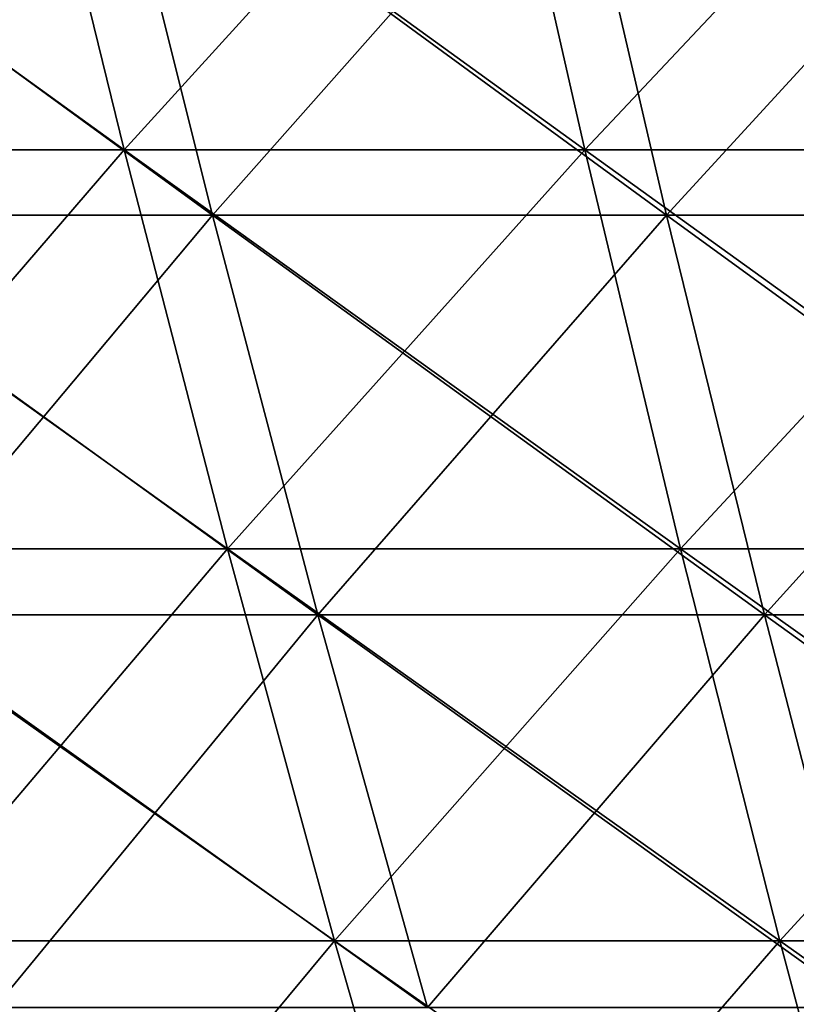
# Model space of a CAD drawing. Header units: millimetres. Extents: x -250 to 250, y 3898 to 4150.
# Tile 238 of 256: x -83 to -73, y 4003 to 4016. Entities that reach past the tile are written whole.
import ezdxf

# ---------------------------------------------------------------- set-up
doc = ezdxf.new("R2010")
doc.units = ezdxf.units.MM
doc.header["$LTSCALE"] = 5.599365
for name, color, linetype in [('2', 7, 'CONTINUOUS'), ('3', 7, 'CONTINUOUS'), ('4', 7, 'CONTINUOUS'), ('5', 7, 'CONTINUOUS')]:
    doc.layers.add(name, color=color, linetype=linetype)

msp = doc.modelspace()

# ---------------------------------------------------------------- linework, layer by layer
at = {"layer": '2', "color": 251, "linetype": 'Continuous', "true_color": 0x504f50}
for points in [[(-83.143, 4019.611, -196.433), (-87.766, 4014.332, -190.765), (-89.153, 4019.611, -193.779), (-83.143, 4019.611, -196.433)], [(-81.85, 4014.332, -193.377), (-87.766, 4014.332, -190.765), (-83.143, 4019.611, -196.433), (-81.85, 4014.332, -193.377)], [(-77.054, 4019.611, -198.9), (-81.85, 4014.332, -193.377), (-83.143, 4019.611, -196.433), (-77.054, 4019.611, -198.9)], [(-75.856, 4014.332, -195.806), (-81.85, 4014.332, -193.377), (-77.054, 4019.611, -198.9), (-75.856, 4014.332, -195.806)], [(-70.893, 4019.611, -201.179), (-75.856, 4014.332, -195.806), (-77.054, 4019.611, -198.9), (-70.893, 4019.611, -201.179)], [(-69.79, 4014.332, -198.049), (-75.856, 4014.332, -195.806), (-70.893, 4019.611, -201.179), (-69.79, 4014.332, -198.049)], [(-81.85, 4014.332, -193.377), (-86.324, 4009.137, -187.632), (-87.766, 4014.332, -190.765), (-81.85, 4014.332, -193.377)], [(-80.505, 4009.137, -190.201), (-86.324, 4009.137, -187.632), (-81.85, 4014.332, -193.377), (-80.505, 4009.137, -190.201)], [(-75.856, 4014.332, -195.806), (-80.505, 4009.137, -190.201), (-81.85, 4014.332, -193.377), (-75.856, 4014.332, -195.806)], [(-74.61, 4009.137, -192.59), (-80.505, 4009.137, -190.201), (-75.856, 4014.332, -195.806), (-74.61, 4009.137, -192.59)], [(-69.79, 4014.332, -198.049), (-74.61, 4009.137, -192.59), (-75.856, 4014.332, -195.806), (-69.79, 4014.332, -198.049)], [(-68.644, 4009.137, -194.797), (-74.61, 4009.137, -192.59), (-69.79, 4014.332, -198.049), (-68.644, 4009.137, -194.797)], [(-80.505, 4009.137, -190.201), (-84.829, 4004.03, -184.382), (-86.324, 4009.137, -187.632), (-80.505, 4009.137, -190.201)], [(-79.111, 4004.03, -186.907), (-84.829, 4004.03, -184.382), (-80.505, 4009.137, -190.201), (-79.111, 4004.03, -186.907)], [(-74.61, 4009.137, -192.59), (-79.111, 4004.03, -186.907), (-80.505, 4009.137, -190.201), (-74.61, 4009.137, -192.59)], [(-73.318, 4004.03, -189.255), (-79.111, 4004.03, -186.907), (-74.61, 4009.137, -192.59), (-73.318, 4004.03, -189.255)], [(-68.644, 4009.137, -194.797), (-73.318, 4004.03, -189.255), (-74.61, 4009.137, -192.59), (-68.644, 4009.137, -194.797)], [(-67.455, 4004.03, -191.423), (-73.318, 4004.03, -189.255), (-68.644, 4009.137, -194.797), (-67.455, 4004.03, -191.423)], [(-79.111, 4004.03, -186.907), (-83.281, 3999.014, -181.018), (-84.829, 4004.03, -184.382), (-79.111, 4004.03, -186.907)], [(-77.667, 3999.014, -183.497), (-83.281, 3999.014, -181.018), (-79.111, 4004.03, -186.907), (-77.667, 3999.014, -183.497)], [(-73.318, 4004.03, -189.255), (-77.667, 3999.014, -183.497), (-79.111, 4004.03, -186.907), (-73.318, 4004.03, -189.255)], [(-71.98, 3999.014, -185.801), (-77.667, 3999.014, -183.497), (-73.318, 4004.03, -189.255), (-71.98, 3999.014, -185.801)], [(-67.455, 4004.03, -191.423), (-71.98, 3999.014, -185.801), (-73.318, 4004.03, -189.255), (-67.455, 4004.03, -191.423)]]:
    msp.add_3dface(points, dxfattribs=at)
at = {"layer": '3', "color": 251, "linetype": 'Continuous', "true_color": 0x504f50}
for points in [[(-87.766, 4014.332, 190.765), (-81.85, 4014.332, 193.377), (-89.153, 4019.611, 193.779), (-87.766, 4014.332, 190.765)], [(-89.153, 4019.611, 193.779), (-81.85, 4014.332, 193.377), (-83.143, 4019.611, 196.433), (-89.153, 4019.611, 193.779)], [(-81.85, 4014.332, 193.377), (-75.856, 4014.332, 195.806), (-83.143, 4019.611, 196.433), (-81.85, 4014.332, 193.377)], [(-83.143, 4019.611, 196.433), (-75.856, 4014.332, 195.806), (-77.054, 4019.611, 198.9), (-83.143, 4019.611, 196.433)], [(-75.856, 4014.332, 195.806), (-69.79, 4014.332, 198.049), (-77.054, 4019.611, 198.9), (-75.856, 4014.332, 195.806)], [(-77.054, 4019.611, 198.9), (-69.79, 4014.332, 198.049), (-70.893, 4019.611, 201.179), (-77.054, 4019.611, 198.9)], [(-86.324, 4009.137, 187.632), (-80.505, 4009.137, 190.201), (-87.766, 4014.332, 190.765), (-86.324, 4009.137, 187.632)], [(-87.766, 4014.332, 190.765), (-80.505, 4009.137, 190.201), (-81.85, 4014.332, 193.377), (-87.766, 4014.332, 190.765)], [(-80.505, 4009.137, 190.201), (-74.61, 4009.137, 192.59), (-81.85, 4014.332, 193.377), (-80.505, 4009.137, 190.201)], [(-81.85, 4014.332, 193.377), (-74.61, 4009.137, 192.59), (-75.856, 4014.332, 195.806), (-81.85, 4014.332, 193.377)], [(-74.61, 4009.137, 192.59), (-68.644, 4009.137, 194.797), (-75.856, 4014.332, 195.806), (-74.61, 4009.137, 192.59)], [(-75.856, 4014.332, 195.806), (-68.644, 4009.137, 194.797), (-69.79, 4014.332, 198.049), (-75.856, 4014.332, 195.806)], [(-84.829, 4004.03, 184.382), (-79.111, 4004.03, 186.907), (-86.324, 4009.137, 187.632), (-84.829, 4004.03, 184.382)], [(-86.324, 4009.137, 187.632), (-79.111, 4004.03, 186.907), (-80.505, 4009.137, 190.201), (-86.324, 4009.137, 187.632)], [(-79.111, 4004.03, 186.907), (-73.318, 4004.03, 189.255), (-80.505, 4009.137, 190.201), (-79.111, 4004.03, 186.907)], [(-80.505, 4009.137, 190.201), (-73.318, 4004.03, 189.255), (-74.61, 4009.137, 192.59), (-80.505, 4009.137, 190.201)], [(-73.318, 4004.03, 189.255), (-67.455, 4004.03, 191.423), (-74.61, 4009.137, 192.59), (-73.318, 4004.03, 189.255)], [(-74.61, 4009.137, 192.59), (-67.455, 4004.03, 191.423), (-68.644, 4009.137, 194.797), (-74.61, 4009.137, 192.59)], [(-83.281, 3999.014, 181.018), (-77.667, 3999.014, 183.497), (-84.829, 4004.03, 184.382), (-83.281, 3999.014, 181.018)], [(-84.829, 4004.03, 184.382), (-77.667, 3999.014, 183.497), (-79.111, 4004.03, 186.907), (-84.829, 4004.03, 184.382)], [(-77.667, 3999.014, 183.497), (-71.98, 3999.014, 185.801), (-79.111, 4004.03, 186.907), (-77.667, 3999.014, 183.497)], [(-79.111, 4004.03, 186.907), (-71.98, 3999.014, 185.801), (-73.318, 4004.03, 189.255), (-79.111, 4004.03, 186.907)], [(-71.98, 3999.014, 185.801), (-66.224, 3999.014, 187.93), (-73.318, 4004.03, 189.255), (-71.98, 3999.014, 185.801)], [(-73.318, 4004.03, 189.255), (-66.224, 3999.014, 187.93), (-67.455, 4004.03, 191.423), (-73.318, 4004.03, 189.255)]]:
    msp.add_3dface(points, dxfattribs=at)
at = {"layer": '4', "color": 155, "linetype": 'Continuous', "true_color": 0x4a708c}
for points in [[(-82.025, 4018.772, 193.791), (-86.535, 4013.481, 188.091), (-87.954, 4018.772, 191.173), (-82.025, 4018.772, 193.791)], [(-80.702, 4013.481, 190.666), (-86.535, 4013.481, 188.091), (-82.025, 4018.772, 193.791), (-80.702, 4013.481, 190.666)], [(-76.018, 4018.772, 196.225), (-80.702, 4013.481, 190.666), (-82.025, 4018.772, 193.791), (-76.018, 4018.772, 196.225)], [(-74.792, 4013.481, 193.061), (-80.702, 4013.481, 190.666), (-76.018, 4018.772, 196.225), (-74.792, 4013.481, 193.061)], [(-69.939, 4018.772, 198.473), (-74.792, 4013.481, 193.061), (-76.018, 4018.772, 196.225), (-69.939, 4018.772, 198.473)], [(-68.811, 4013.481, 195.273), (-74.792, 4013.481, 193.061), (-69.939, 4018.772, 198.473), (-68.811, 4013.481, 195.273)], [(-80.702, 4013.481, 190.666), (-85.061, 4008.277, 184.887), (-86.535, 4013.481, 188.091), (-80.702, 4013.481, 190.666)], [(-79.328, 4008.277, 187.419), (-85.061, 4008.277, 184.887), (-80.702, 4013.481, 190.666), (-79.328, 4008.277, 187.419)], [(-74.792, 4013.481, 193.061), (-79.328, 4008.277, 187.419), (-80.702, 4013.481, 190.666), (-74.792, 4013.481, 193.061)], [(-73.518, 4008.277, 189.773), (-79.328, 4008.277, 187.419), (-74.792, 4013.481, 193.061), (-73.518, 4008.277, 189.773)], [(-68.811, 4013.481, 195.273), (-73.518, 4008.277, 189.773), (-74.792, 4013.481, 193.061), (-68.811, 4013.481, 195.273)], [(-67.639, 4008.277, 191.947), (-73.518, 4008.277, 189.773), (-68.811, 4013.481, 195.273), (-67.639, 4008.277, 191.947)], [(-79.328, 4008.277, 187.419), (-83.533, 4003.165, 181.565), (-85.061, 4008.277, 184.887), (-79.328, 4008.277, 187.419)], [(-77.902, 4003.165, 184.051), (-83.533, 4003.165, 181.565), (-79.328, 4008.277, 187.419), (-77.902, 4003.165, 184.051)], [(-73.518, 4008.277, 189.773), (-77.902, 4003.165, 184.051), (-79.328, 4008.277, 187.419), (-73.518, 4008.277, 189.773)], [(-72.197, 4003.165, 186.363), (-77.902, 4003.165, 184.051), (-73.518, 4008.277, 189.773), (-72.197, 4003.165, 186.363)], [(-67.639, 4008.277, 191.947), (-72.197, 4003.165, 186.363), (-73.518, 4008.277, 189.773), (-67.639, 4008.277, 191.947)]]:
    msp.add_3dface(points, dxfattribs=at)
at = {"layer": '5', "color": 155, "linetype": 'Continuous', "true_color": 0x4a708c}
for points in [[(-86.535, 4013.481, -188.091), (-80.702, 4013.481, -190.666), (-87.954, 4018.772, -191.173), (-86.535, 4013.481, -188.091)], [(-87.954, 4018.772, -191.173), (-80.702, 4013.481, -190.666), (-82.025, 4018.772, -193.791), (-87.954, 4018.772, -191.173)], [(-80.702, 4013.481, -190.666), (-74.792, 4013.481, -193.061), (-82.025, 4018.772, -193.791), (-80.702, 4013.481, -190.666)], [(-82.025, 4018.772, -193.791), (-74.792, 4013.481, -193.061), (-76.018, 4018.772, -196.225), (-82.025, 4018.772, -193.791)], [(-74.792, 4013.481, -193.061), (-68.811, 4013.481, -195.273), (-76.018, 4018.772, -196.225), (-74.792, 4013.481, -193.061)], [(-76.018, 4018.772, -196.225), (-68.811, 4013.481, -195.273), (-69.939, 4018.772, -198.473), (-76.018, 4018.772, -196.225)], [(-85.061, 4008.277, -184.887), (-79.328, 4008.277, -187.419), (-86.535, 4013.481, -188.091), (-85.061, 4008.277, -184.887)], [(-86.535, 4013.481, -188.091), (-79.328, 4008.277, -187.419), (-80.702, 4013.481, -190.666), (-86.535, 4013.481, -188.091)], [(-79.328, 4008.277, -187.419), (-73.518, 4008.277, -189.773), (-80.702, 4013.481, -190.666), (-79.328, 4008.277, -187.419)], [(-80.702, 4013.481, -190.666), (-73.518, 4008.277, -189.773), (-74.792, 4013.481, -193.061), (-80.702, 4013.481, -190.666)], [(-73.518, 4008.277, -189.773), (-67.639, 4008.277, -191.947), (-74.792, 4013.481, -193.061), (-73.518, 4008.277, -189.773)], [(-74.792, 4013.481, -193.061), (-67.639, 4008.277, -191.947), (-68.811, 4013.481, -195.273), (-74.792, 4013.481, -193.061)], [(-83.533, 4003.165, -181.565), (-77.902, 4003.165, -184.051), (-85.061, 4008.277, -184.887), (-83.533, 4003.165, -181.565)], [(-85.061, 4008.277, -184.887), (-77.902, 4003.165, -184.051), (-79.328, 4008.277, -187.419), (-85.061, 4008.277, -184.887)], [(-77.902, 4003.165, -184.051), (-72.197, 4003.165, -186.363), (-79.328, 4008.277, -187.419), (-77.902, 4003.165, -184.051)], [(-79.328, 4008.277, -187.419), (-72.197, 4003.165, -186.363), (-73.518, 4008.277, -189.773), (-79.328, 4008.277, -187.419)], [(-72.197, 4003.165, -186.363), (-66.424, 4003.165, -188.498), (-73.518, 4008.277, -189.773), (-72.197, 4003.165, -186.363)], [(-73.518, 4008.277, -189.773), (-66.424, 4003.165, -188.498), (-67.639, 4008.277, -191.947), (-73.518, 4008.277, -189.773)]]:
    msp.add_3dface(points, dxfattribs=at)

doc.saveas('drawing.dxf')
